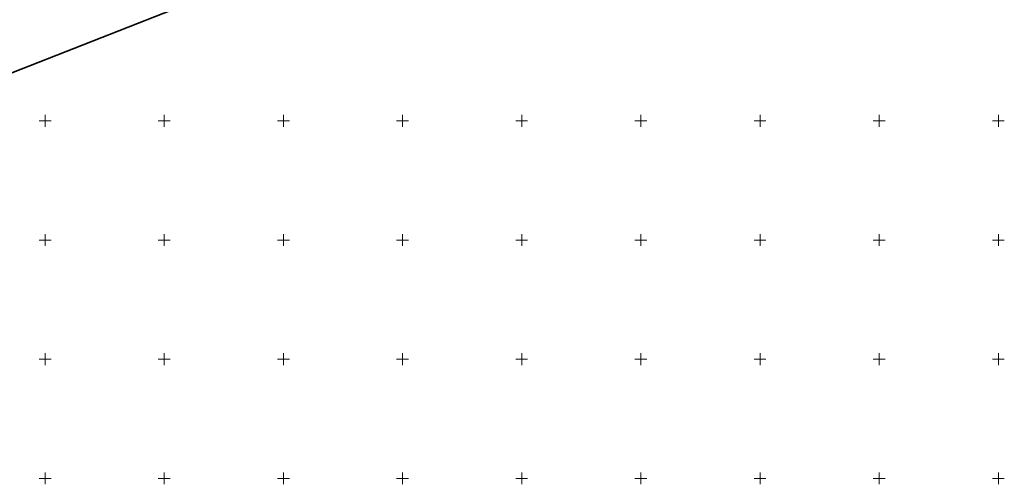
# Model space of a CAD drawing. Header units: metres. Extents: x 6496648 to 6497944, y 5962794 to 5963351.
# Tile 51 of 88: x 6497289 to 6497702, y 5962798 to 5962992. Entities that reach past the tile are written whole.
import ezdxf

# ---------------------------------------------------------------- set-up
doc = ezdxf.new("R2010")
doc.units = ezdxf.units.M
doc.header["$MEASUREMENT"] = 0
for name, color, linetype, lineweight in [('218_GRANICA_UzYTKU', 8, 'CONTINUOUS', 13), ('219_LINIA_GRANICY', 3, 'CONTINUOUS', 35), ('siatka', 8, 'CONTINUOUS', 13)]:
    doc.layers.add(name, color=color, linetype=linetype, lineweight=lineweight)

msp = doc.modelspace()

# ---------------------------------------------------------------- linework, layer by layer
at = {"layer": '218_GRANICA_UzYTKU', "flags": 128}
msp.add_lwpolyline([(6497267.05, 5962962.67), (6497417.53, 5963021.96)], dxfattribs=at)
at = {"layer": '219_LINIA_GRANICY', "flags": 128}
msp.add_lwpolyline([(6497417.53, 5963021.96), (6497267.05, 5962962.67)], dxfattribs=at)
at = {"layer": 'siatka', "flags": 128}
for points in [[(6497300, 5962947.5), (6497300, 5962952.5)], [(6497350, 5962947.5), (6497350, 5962952.5)], [(6497400, 5962947.5), (6497400, 5962952.5)], [(6497450, 5962947.5), (6497450, 5962952.5)], [(6497500, 5962947.5), (6497500, 5962952.5)], [(6497550, 5962947.5), (6497550, 5962952.5)], [(6497600, 5962947.5), (6497600, 5962952.5)], [(6497650, 5962947.5), (6497650, 5962952.5)], [(6497700, 5962947.5), (6497700, 5962952.5)], [(6497297.5, 5962950), (6497302.5, 5962950)], [(6497347.5, 5962950), (6497352.5, 5962950)], [(6497397.5, 5962950), (6497402.5, 5962950)], [(6497447.5, 5962950), (6497452.5, 5962950)], [(6497497.5, 5962950), (6497502.5, 5962950)], [(6497547.5, 5962950), (6497552.5, 5962950)], [(6497597.5, 5962950), (6497602.5, 5962950)], [(6497647.5, 5962950), (6497652.5, 5962950)], [(6497697.5, 5962950), (6497702.5, 5962950)], [(6497300, 5962897.5), (6497300, 5962902.5)], [(6497350, 5962897.5), (6497350, 5962902.5)], [(6497400, 5962897.5), (6497400, 5962902.5)], [(6497450, 5962897.5), (6497450, 5962902.5)], [(6497500, 5962897.5), (6497500, 5962902.5)], [(6497550, 5962897.5), (6497550, 5962902.5)], [(6497600, 5962897.5), (6497600, 5962902.5)], [(6497650, 5962897.5), (6497650, 5962902.5)], [(6497700, 5962897.5), (6497700, 5962902.5)], [(6497297.5, 5962900), (6497302.5, 5962900)], [(6497347.5, 5962900), (6497352.5, 5962900)], [(6497397.5, 5962900), (6497402.5, 5962900)], [(6497447.5, 5962900), (6497452.5, 5962900)], [(6497497.5, 5962900), (6497502.5, 5962900)], [(6497547.5, 5962900), (6497552.5, 5962900)], [(6497597.5, 5962900), (6497602.5, 5962900)], [(6497647.5, 5962900), (6497652.5, 5962900)], [(6497697.5, 5962900), (6497702.5, 5962900)], [(6497300, 5962847.5), (6497300, 5962852.5)], [(6497350, 5962847.5), (6497350, 5962852.5)], [(6497400, 5962847.5), (6497400, 5962852.5)], [(6497450, 5962847.5), (6497450, 5962852.5)], [(6497500, 5962847.5), (6497500, 5962852.5)], [(6497550, 5962847.5), (6497550, 5962852.5)], [(6497600, 5962847.5), (6497600, 5962852.5)], [(6497650, 5962847.5), (6497650, 5962852.5)], [(6497700, 5962847.5), (6497700, 5962852.5)], [(6497297.5, 5962850), (6497302.5, 5962850)], [(6497347.5, 5962850), (6497352.5, 5962850)], [(6497397.5, 5962850), (6497402.5, 5962850)], [(6497447.5, 5962850), (6497452.5, 5962850)], [(6497497.5, 5962850), (6497502.5, 5962850)], [(6497547.5, 5962850), (6497552.5, 5962850)], [(6497597.5, 5962850), (6497602.5, 5962850)], [(6497647.5, 5962850), (6497652.5, 5962850)], [(6497697.5, 5962850), (6497702.5, 5962850)], [(6497300, 5962797.5), (6497300, 5962802.5)], [(6497350, 5962797.5), (6497350, 5962802.5)], [(6497400, 5962797.5), (6497400, 5962802.5)], [(6497450, 5962797.5), (6497450, 5962802.5)], [(6497500, 5962797.5), (6497500, 5962802.5)], [(6497550, 5962797.5), (6497550, 5962802.5)], [(6497600, 5962797.5), (6497600, 5962802.5)], [(6497650, 5962797.5), (6497650, 5962802.5)], [(6497700, 5962797.5), (6497700, 5962802.5)], [(6497297.5, 5962800), (6497302.5, 5962800)], [(6497347.5, 5962800), (6497352.5, 5962800)], [(6497397.5, 5962800), (6497402.5, 5962800)], [(6497447.5, 5962800), (6497452.5, 5962800)], [(6497497.5, 5962800), (6497502.5, 5962800)], [(6497547.5, 5962800), (6497552.5, 5962800)], [(6497597.5, 5962800), (6497602.5, 5962800)], [(6497647.5, 5962800), (6497652.5, 5962800)], [(6497697.5, 5962800), (6497702.5, 5962800)]]:
    msp.add_lwpolyline(points, dxfattribs=at)

doc.saveas('drawing.dxf')
